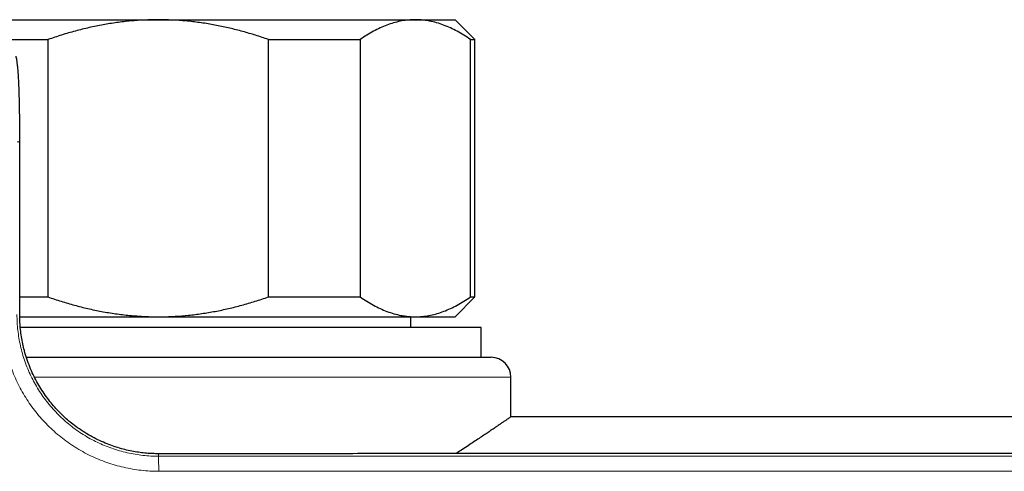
# Model space of a CAD drawing. Header units: millimetres. Extents: x 8 to 778, y 12 to 1829.
# Tile 150 of 256: x 325 to 374, y 876 to 898. Entities that reach past the tile are written whole.
import ezdxf

# ---------------------------------------------------------------- set-up
doc = ezdxf.new("R2010")
doc.units = ezdxf.units.MM

msp = doc.modelspace()

# ---------------------------------------------------------------- linework, layer by layer
at = {"color": 7, "linetype": 'Continuous', "lineweight": 30}
for p, q in [((322.778, 898.305), (331.682, 898.305)), ((331.682, 898.305), (344.673, 898.305)), ((344.673, 898.305), (346.682, 898.305)), ((347.682, 897.305), (346.682, 898.305)), ((324.049, 897.305), (326.114, 897.305)), ((326.114, 897.305), (326.114, 884.305)), ((337.25, 897.305), (341.889, 897.305)), ((337.25, 884.305), (337.25, 897.305)), ((341.889, 897.305), (341.889, 884.305)), ((347.456, 884.305), (347.456, 897.305)), ((347.456, 897.305), (347.682, 897.305)), ((347.682, 884.305), (347.682, 897.305)), ((324.685, 883.4), (324.69, 892.119)), ((324.685, 884.305), (326.114, 884.305)), ((337.25, 884.305), (341.889, 884.305)), ((346.682, 883.305), (347.682, 884.305)), ((347.456, 884.305), (347.682, 884.305)), ((324.686, 883.305), (331.682, 883.305)), ((331.682, 883.305), (344.673, 883.305)), ((344.442, 882.757), (344.442, 883.305)), ((344.673, 883.305), (346.682, 883.305)), ((347.995, 882.757), (324.714, 882.757)), ((347.995, 881.257), (347.995, 882.757)), ((325.02, 881.257), (332.005, 881.257)), ((332.005, 881.257), (348.505, 881.257)), ((349.505, 878.255), (349.505, 880.257)), ((389.268, 878.257), (349.502, 878.257))]:
    msp.add_line(p, q, dxfattribs=at)
at = {"color": 8, "linetype": 'Continuous', "lineweight": 0}
for p, q in [((332.005, 880.257), (325.428, 880.257)), ((349.505, 880.257), (332.005, 880.257))]:
    msp.add_line(p, q, dxfattribs=at)
at = {"color": 7, "linetype": 'Continuous', "lineweight": 30}
msp.add_arc((348.505, 880.257), 1, 0, 90, dxfattribs=at)
at = {"color": 8, "linetype": 'Continuous', "lineweight": 0}
msp.add_arc((293.245, 875.617), 38.462, 359.8283, 0.959, dxfattribs=at)
at = {"color": 7, "linetype": 'Continuous', "lineweight": 30}
for points, knots in [([(331.682, 898.305), (331.45, 898.301), (330.985, 898.295), (330.288, 898.245), (329.591, 898.165), (328.892, 898.052), (328.193, 897.909), (327.494, 897.735), (326.8, 897.536), (326.343, 897.382), (326.114, 897.305)], [0, 0, 0, 0, 0.1226185, 0.2452381, 0.3688779, 0.4925208, 0.6189959, 0.7454751, 0.8727355, 1, 1, 1, 1]), ([(337.25, 897.305), (337.036, 897.377), (336.608, 897.522), (335.956, 897.712), (335.297, 897.88), (334.626, 898.023), (333.946, 898.14), (333.256, 898.228), (332.56, 898.284), (332.034, 898.303), (331.742, 898.304), (331.682, 898.305)], [0, 0, 0, 0, 0.119246, 0.238489, 0.358338, 0.478183, 0.600299, 0.722411, 0.845493, 0.968574, 1, 1, 1, 1]), ([(344.673, 898.305), (344.64, 898.304), (344.496, 898.303), (344.239, 898.284), (343.902, 898.231), (343.565, 898.147), (343.228, 898.034), (342.891, 897.892), (342.554, 897.722), (342.219, 897.528), (341.999, 897.379), (341.889, 897.305)], [0, 0, 0, 0, 0.034085, 0.152699, 0.271315, 0.390844, 0.510376, 0.632431, 0.75449, 0.877243, 1, 1, 1, 1]), ([(347.456, 897.305), (347.346, 897.379), (347.125, 897.528), (346.789, 897.723), (346.449, 897.894), (346.103, 898.04), (345.751, 898.156), (345.434, 898.232), (345.154, 898.276), (344.914, 898.3), (344.753, 898.303), (344.673, 898.305)], [0, 0, 0, 0, 0.1229713, 0.245939, 0.3695765, 0.4932102, 0.6193665, 0.7455194, 0.8303396, 0.9151808, 1, 1, 1, 1]), ([(324.69, 892.119), (324.69, 892.21), (324.69, 892.383), (324.69, 892.632), (324.689, 892.856), (324.687, 893.058), (324.686, 893.241), (324.684, 893.415), (324.682, 893.578), (324.679, 893.73), (324.677, 893.861), (324.675, 893.972), (324.673, 894.069), (324.671, 894.157), (324.669, 894.24), (324.667, 894.316), (324.665, 894.391), (324.662, 894.471), (324.66, 894.562), (324.657, 894.664), (324.653, 894.772), (324.649, 894.899), (324.643, 895.036), (324.637, 895.182), (324.631, 895.301), (324.625, 895.4), (324.621, 895.479), (324.616, 895.551), (324.611, 895.614), (324.607, 895.675), (324.602, 895.741), (324.595, 895.815), (324.589, 895.883), (324.583, 895.943), (324.577, 895.99), (324.571, 896.04), (324.564, 896.097), (324.554, 896.168), (324.54, 896.259), (324.522, 896.363), (324.507, 896.435), (324.499, 896.471)], [0, 0, 0, 0, 0.049803, 0.094892, 0.135879, 0.173263, 0.207431, 0.238671, 0.272564, 0.302725, 0.329235, 0.352093, 0.371249, 0.390277, 0.40826, 0.425178, 0.44103, 0.458542, 0.479226, 0.503549, 0.530601, 0.556384, 0.597019, 0.634958, 0.67339, 0.697113, 0.721888, 0.745158, 0.764925, 0.783983, 0.805696, 0.830073, 0.855727, 0.869121, 0.882975, 0.896797, 0.910408, 0.927096, 0.948311, 0.974302, 1, 1, 1, 1]), ([(326.114, 884.305), (326.335, 884.23), (326.777, 884.081), (327.449, 883.886), (328.13, 883.715), (328.822, 883.57), (329.525, 883.453), (330.16, 883.378), (330.718, 883.333), (331.2, 883.309), (331.522, 883.306), (331.682, 883.305)], [0, 0, 0, 0, 0.1229713, 0.245939, 0.3695765, 0.4932102, 0.6193665, 0.7455194, 0.8303396, 0.9151808, 1, 1, 1, 1]), ([(331.682, 883.305), (331.742, 883.305), (332.027, 883.306), (332.537, 883.324), (333.212, 883.377), (333.887, 883.461), (334.564, 883.574), (335.24, 883.716), (335.916, 883.886), (336.587, 884.081), (337.029, 884.23), (337.25, 884.305)], [0, 0, 0, 0, 0.031426, 0.150353, 0.269282, 0.389133, 0.508986, 0.631385, 0.753788, 0.876892, 1, 1, 1, 1]), ([(341.889, 884.305), (341.999, 884.23), (342.22, 884.081), (342.556, 883.886), (342.896, 883.715), (343.243, 883.57), (343.594, 883.453), (343.911, 883.378), (344.191, 883.333), (344.432, 883.309), (344.592, 883.306), (344.673, 883.305)], [0, 0, 0, 0, 0.122971, 0.245939, 0.369577, 0.49321, 0.619366, 0.745519, 0.83034, 0.915181, 1, 1, 1, 1]), ([(344.673, 883.305), (344.705, 883.305), (344.85, 883.306), (345.106, 883.325), (345.443, 883.379), (345.78, 883.462), (346.117, 883.576), (346.454, 883.717), (346.791, 883.887), (347.126, 884.081), (347.346, 884.23), (347.456, 884.305)], [0, 0, 0, 0, 0.034085, 0.152699, 0.271315, 0.390844, 0.510376, 0.632431, 0.75449, 0.877243, 1, 1, 1, 1]), ([(331.694, 876.389), (331.595, 876.39), (331.392, 876.393), (331.081, 876.413), (330.759, 876.448), (330.426, 876.501), (330.082, 876.573), (329.729, 876.666), (329.368, 876.782), (328.999, 876.923), (328.626, 877.091), (328.252, 877.286), (327.878, 877.512), (327.54, 877.747), (327.237, 877.983), (326.968, 878.217), (326.704, 878.47), (326.449, 878.742), (326.204, 879.034), (325.97, 879.345), (325.75, 879.675), (325.545, 880.022), (325.358, 880.388), (325.19, 880.774), (325.041, 881.177), (324.924, 881.567), (324.835, 881.941), (324.769, 882.295), (324.721, 882.656), (324.69, 883.025), (324.687, 883.274), (324.685, 883.4)], [0, 0, 0, 0, 0.027063, 0.055294, 0.084705, 0.11532, 0.147167, 0.180289, 0.214737, 0.250574, 0.287715, 0.326053, 0.365631, 0.406503, 0.438046, 0.470385, 0.503554, 0.537438, 0.572002, 0.607345, 0.643473, 0.679969, 0.717133, 0.755424, 0.794505, 0.834147, 0.866414, 0.899138, 0.932105, 0.965609, 1, 1, 1, 1]), ([(349.502, 878.255), (349.503, 878.256), (349.503, 878.256), (349.479, 878.239), (349.432, 878.207), (349.363, 878.158), (349.271, 878.094), (349.156, 878.014), (349.022, 877.921), (348.87, 877.817), (348.701, 877.701), (348.513, 877.573), (348.306, 877.433), (348.081, 877.282), (347.836, 877.119), (347.574, 876.946), (347.287, 876.758), (347.003, 876.574), (346.804, 876.447), (346.719, 876.393)], [0, 0, 0, 0, 0.0378218, 0.0987774, 0.1597332, 0.2211485, 0.2825641, 0.344851, 0.4072527, 0.4661232, 0.525085, 0.5847118, 0.6443393, 0.7043111, 0.7642835, 0.8248985, 0.8855928, 0.9512161, 1, 1, 1, 1]), ([(385.419, 876.399), (385.086, 876.399), (384.407, 876.399), (383.373, 876.399), (382.304, 876.399), (381.2, 876.399), (380.062, 876.399), (378.912, 876.398), (377.753, 876.398), (376.585, 876.398), (375.386, 876.398), (374.157, 876.398), (372.897, 876.398), (371.606, 876.398), (370.285, 876.397), (368.933, 876.397), (367.55, 876.397), (366.145, 876.397), (364.719, 876.397), (363.271, 876.396), (361.794, 876.396), (360.278, 876.396), (358.722, 876.395), (357.127, 876.395), (355.501, 876.395), (353.844, 876.395), (352.167, 876.394), (350.47, 876.394), (348.753, 876.393), (347.007, 876.393), (345.218, 876.393), (343.388, 876.392), (341.514, 876.392), (339.61, 876.391), (337.674, 876.391), (335.708, 876.39), (333.711, 876.39), (332.37, 876.389), (331.694, 876.389)], [0, 0, 0, 0, 0.018615, 0.037873, 0.057773, 0.078316, 0.099501, 0.121329, 0.142497, 0.164237, 0.186548, 0.20943, 0.232883, 0.256908, 0.281503, 0.306669, 0.332407, 0.358716, 0.385111, 0.412056, 0.439553, 0.467601, 0.496724, 0.526419, 0.556685, 0.587522, 0.618931, 0.650334, 0.682289, 0.714795, 0.747851, 0.782151, 0.817024, 0.852471, 0.888493, 0.925088, 0.962257, 1, 1, 1, 1])]:
    msp.add_open_spline(points, degree=3, knots=knots, dxfattribs=at)
at = {"color": 8, "linetype": 'Continuous', "lineweight": 0}
for points, knots in [([(324.689, 892.119), (324.688, 892.12), (324.685, 892.123), (324.656, 892.128), (324.615, 892.132), (324.573, 892.135), (324.552, 892.137)], [0, 0, 0, 0, 0.264566, 0.510679, 0.755992, 1, 1, 1, 1]), ([(323.782, 883.43), (323.784, 883.284), (323.788, 882.991), (323.826, 882.552), (323.886, 882.116), (323.971, 881.682), (324.081, 881.253), (324.216, 880.828), (324.374, 880.411), (324.555, 880.003), (324.758, 879.607), (324.983, 879.223), (325.23, 878.853), (325.497, 878.496), (325.785, 878.154), (326.091, 877.829), (326.415, 877.522), (326.754, 877.234), (327.11, 876.966), (327.481, 876.718), (327.865, 876.491), (328.261, 876.286), (328.668, 876.103), (329.084, 875.944), (329.508, 875.809), (329.939, 875.698), (330.377, 875.611), (330.819, 875.548), (331.263, 875.509), (331.559, 875.504), (331.708, 875.502)], [0, 0, 0, 0, 0.035311, 0.070676, 0.106041, 0.141351, 0.177014, 0.21279, 0.248623, 0.284455, 0.320229, 0.355891, 0.391599, 0.42742, 0.463298, 0.499176, 0.534995, 0.570702, 0.60639, 0.642192, 0.678049, 0.713906, 0.749705, 0.785391, 0.821066, 0.856852, 0.892696, 0.92854, 0.964326, 1, 1, 1, 1]), ([(331.702, 876.261), (331.702, 876.261), (331.57, 876.261), (331.306, 876.268), (330.911, 876.301), (330.514, 876.356), (330.117, 876.435), (329.722, 876.536), (329.337, 876.659), (328.963, 876.801), (328.601, 876.963), (328.245, 877.147), (327.896, 877.352), (327.557, 877.579), (327.233, 877.823), (326.927, 878.081), (326.639, 878.354), (326.364, 878.645), (326.103, 878.954), (325.857, 879.281), (325.633, 879.617), (325.43, 879.963), (325.249, 880.315), (325.085, 880.68), (324.942, 881.058), (324.818, 881.447), (324.719, 881.838), (324.642, 882.23), (324.587, 882.622), (324.554, 883.019), (324.546, 883.286), (324.546, 883.419), (324.546, 883.419)], [0, 0, 0, 0, 0.000005, 0.035253, 0.070529, 0.105778, 0.142046, 0.178344, 0.214612, 0.249874, 0.285164, 0.320426, 0.356714, 0.393031, 0.42932, 0.464596, 0.499899, 0.535174, 0.571481, 0.607818, 0.644124, 0.679358, 0.714618, 0.749852, 0.786109, 0.822395, 0.858653, 0.893769, 0.928885, 0.964439, 0.999995, 1, 1, 1, 1]), ([(331.694, 876.386), (331.695, 876.386), (331.696, 876.385), (331.698, 876.36), (331.7, 876.321), (331.702, 876.281), (331.702, 876.261)], [0, 0, 0, 0, 0.221774, 0.482207, 0.741794, 1, 1, 1, 1]), ([(385.421, 876.271), (383.288, 876.271), (376.888, 876.27), (366.222, 876.269), (354.069, 876.266), (342.562, 876.264), (335.322, 876.262), (331.702, 876.261)], [0, 0, 0, 0, 0.119134, 0.357401, 0.59567, 0.797835, 1, 1, 1, 1]), ([(331.708, 875.502), (335.327, 875.503), (342.567, 875.505), (354.072, 875.507), (366.225, 875.51), (376.89, 875.511), (383.29, 875.512), (385.423, 875.512)], [0, 0, 0, 0, 0.202165, 0.40433, 0.642598, 0.880866, 1, 1, 1, 1])]:
    msp.add_open_spline(points, degree=3, knots=knots, dxfattribs=at)

doc.saveas('drawing.dxf')
